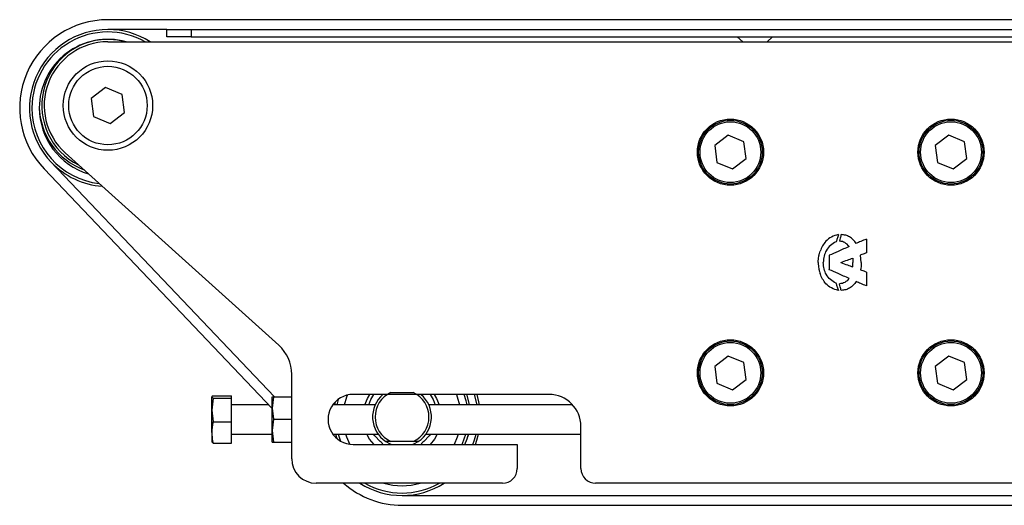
# Model space of a CAD drawing. Header units: millimetres. Extents: x 0 to 420, y 0 to 297.
# Tile 18 of 72: x 55.74 to 66.89, y 236.48 to 241.97. Entities that reach past the tile are written whole.
import ezdxf

# ---------------------------------------------------------------- set-up
doc = ezdxf.new("R2010")
doc.units = ezdxf.units.MM

msp = doc.modelspace()

# ---------------------------------------------------------------- linework, layer by layer
at = {"color": 7, "linetype": 'Continuous', "lineweight": 25}
for p, q in [((223.25806, 241.97465), (56.74194, 241.97465)), ((57.408, 241.86364), (56.74194, 241.86364)), ((57.408, 241.78038), (57.408, 241.86364)), ((57.408, 241.86364), (57.68553, 241.86364)), ((57.68553, 241.86364), (57.68553, 241.78038)), ((57.68553, 241.86364), (139.72247, 241.86364)), ((56.73953, 241.72487), (67.12144, 241.72487)), ((57.68553, 241.78038), (57.408, 241.78038)), ((57.68553, 241.78038), (139.72247, 241.78038)), ((63.86821, 241.78038), (63.92988, 241.72487)), ((64.20741, 241.72487), (64.26908, 241.78038)), ((56.71524, 241.20666), (56.55248, 241.08187)), ((56.9047, 241.1281), (56.71524, 241.20666)), ((56.55248, 241.08187), (56.57917, 240.87852)), ((56.93139, 240.92475), (56.9047, 241.1281)), ((56.57917, 240.87852), (56.76862, 240.79996)), ((56.76862, 240.79996), (56.93139, 240.92475)), ((63.7661, 240.66665), (63.61351, 240.54966)), ((63.94371, 240.59299), (63.7661, 240.66665)), ((66.26384, 240.66664), (66.11125, 240.54965)), ((66.44145, 240.59299), (66.26384, 240.66664)), ((63.61351, 240.54966), (63.63853, 240.35901)), ((63.96873, 240.40235), (63.94371, 240.59299)), ((66.11125, 240.54965), (66.13627, 240.35901)), ((66.46647, 240.40235), (66.44145, 240.59299)), ((58.67646, 238.29048), (56.25911, 240.46708)), ((63.81614, 240.28536), (63.96873, 240.40235)), ((66.31388, 240.28536), (66.46647, 240.40235)), ((56.01845, 240.28652), (58.60136, 237.57446)), ((56.09884, 240.36308), (58.62738, 237.70811)), ((63.63853, 240.35901), (63.81614, 240.28536)), ((66.13627, 240.35901), (66.31388, 240.28536)), ((65.33083, 239.49171), (65.33083, 239.49225)), ((65.33083, 239.49171), (65.33083, 239.33675)), ((64.91032, 239.30841), (64.91032, 239.1464)), ((65.27183, 239.22739), (65.265, 239.30932)), ((65.04001, 239.22712), (65.03999, 239.22713)), ((64.91032, 239.14586), (64.91032, 239.1464)), ((65.33083, 239.11698), (65.33083, 239.11752)), ((65.33083, 239.11698), (65.33083, 238.96202)), ((63.76609, 238.1689), (63.61351, 238.05191)), ((63.94371, 238.09525), (63.76609, 238.1689)), ((66.26384, 238.1689), (66.11125, 238.05191)), ((66.44145, 238.09525), (66.26384, 238.1689)), ((63.61351, 238.05191), (63.63853, 237.86127)), ((63.96873, 237.90461), (63.94371, 238.09525)), ((66.11125, 238.05191), (66.13627, 237.86127)), ((66.46647, 237.90461), (66.44145, 238.09525)), ((58.82338, 237.00692), (58.82338, 237.96049)), ((63.63853, 237.86127), (63.81614, 237.78762)), ((63.81614, 237.78762), (63.96873, 237.90461)), ((66.13627, 237.86127), (66.31388, 237.78762)), ((66.31388, 237.78762), (66.46647, 237.90461)), ((57.93184, 237.7199), (57.91742, 237.70601)), ((57.93184, 237.7199), (58.13944, 237.7199)), ((58.13944, 237.69213), (58.13944, 237.7199)), ((61.73742, 237.73404), (59.5172, 237.73404)), ((59.94508, 237.75624), (60.19944, 237.75624)), ((60.92133, 237.61748), (60.89383, 237.73404)), ((60.94944, 237.61748), (60.92285, 237.73404)), ((57.91742, 237.70601), (57.93184, 237.69213)), ((57.91742, 237.55766), (57.91742, 237.70601)), ((57.93184, 237.69213), (57.91742, 237.55766)), ((57.93184, 237.69213), (58.13944, 237.69213)), ((58.13944, 237.42319), (58.13944, 237.69213)), ((58.5604, 237.61748), (58.13944, 237.61748)), ((58.61579, 237.70811), (58.60136, 237.58051)), ((58.60137, 237.70715), (58.60136, 237.70714)), ((58.60136, 237.58051), (58.60136, 237.70714)), ((58.61579, 237.70811), (58.82338, 237.70811)), ((59.76951, 237.61748), (59.28828, 237.61748)), ((59.31382, 237.64786), (59.30767, 237.61748)), ((62.00297, 237.61748), (60.375, 237.61748)), ((57.91742, 237.55766), (57.93184, 237.42319)), ((57.91742, 237.30261), (57.91742, 237.55766)), ((58.60136, 237.58051), (58.61579, 237.45292)), ((58.60136, 237.32434), (58.60136, 237.58051)), ((57.93184, 237.42319), (58.13944, 237.42319)), ((58.13944, 237.18203), (58.13944, 237.42319)), ((58.61579, 237.45292), (58.60136, 237.32434)), ((58.61579, 237.45292), (58.82338, 237.45292)), ((57.91742, 237.30261), (57.91742, 237.19496)), ((58.13944, 237.28445), (58.60136, 237.28445)), ((58.60136, 237.32434), (58.61579, 237.19577)), ((58.60136, 237.19479), (58.60136, 237.32434)), ((59.28828, 237.28445), (59.80176, 237.28445)), ((59.31986, 237.28445), (59.33447, 237.23477)), ((59.34855, 237.28445), (59.37402, 237.20677)), ((60.34276, 237.28445), (62.0982, 237.28445)), ((60.82466, 237.28445), (60.81503, 237.2504)), ((62.0982, 236.89591), (62.0982, 237.37326)), ((57.93184, 237.18203), (57.91742, 237.19592)), ((57.93184, 237.18203), (58.13944, 237.18203)), ((58.60136, 237.19479), (58.60137, 237.19478)), ((58.61579, 237.19577), (58.82338, 237.19577)), ((58.61579, 237.19382), (58.82338, 237.19382)), ((59.5172, 237.16789), (61.37663, 237.16789)), ((59.94508, 237.20119), (59.88817, 237.20119)), ((60.19944, 237.20119), (59.94508, 237.20119)), ((60.25635, 237.20119), (60.19944, 237.20119)), ((61.37663, 237.16789), (61.37663, 236.89591)), ((61.21012, 236.72939), (59.10091, 236.72939)), ((67.12144, 236.72939), (62.26472, 236.72939)), ((60.07226, 236.59063), (76.69612, 236.59063)), ((60.07226, 236.47962), (76.70419, 236.47962))]:
    msp.add_line(p, q, dxfattribs=at)
at = {"color": 7, "linetype": 'Continuous', "lineweight": 25, "flags": 128}
for points in [[(56.94399, 241.72487), (56.84964, 241.74485), (56.75481, 241.75252)], [(59.42081, 237.61748), (59.44636, 237.70652), (59.45417, 237.72693)], [(59.65045, 237.61748), (59.67994, 237.68671), (59.70896, 237.73404)], [(59.69738, 237.61748), (59.72076, 237.67783), (59.75417, 237.73404)], [(60.39034, 237.73404), (60.42375, 237.67783), (60.44714, 237.61748)], [(60.43555, 237.73404), (60.46457, 237.68671), (60.49406, 237.61748)], [(60.68744, 237.73404), (60.69815, 237.70652), (60.72371, 237.61748)], [(60.80862, 237.61748), (60.79865, 237.66266), (60.77674, 237.73404)], [(60.83684, 237.61748), (60.80934, 237.72479), (60.80619, 237.73404)], [(59.35038, 237.67966), (59.34586, 237.66266), (59.33589, 237.61748)], [(59.48201, 237.17008), (59.44636, 237.25091), (59.43515, 237.28445)], [(59.75515, 237.16789), (59.70473, 237.22953), (59.67296, 237.28445)], [(59.82609, 237.20338), (59.76489, 237.26554), (59.75094, 237.28445)], [(60.39357, 237.28445), (60.37962, 237.26554), (60.31842, 237.20338)], [(60.47155, 237.28445), (60.43979, 237.22953), (60.38937, 237.16789)], [(60.70936, 237.28445), (60.69815, 237.25091), (60.66135, 237.16789)], [(60.75407, 237.16789), (60.75847, 237.17772), (60.79596, 237.28445)], [(60.78446, 237.16789), (60.80934, 237.23264), (60.82466, 237.28445)], [(60.87448, 237.16789), (60.8925, 237.21913), (60.91037, 237.28445)], [(60.90417, 237.16789), (60.92089, 237.21695), (60.93884, 237.28445)], [(59.88817, 237.20119), (59.93063, 237.1773), (59.95269, 237.16789)], [(60.19183, 237.16789), (60.21389, 237.1773), (60.25635, 237.20119)]]:
    msp.add_lwpolyline(points, dxfattribs=at)
at = {"color": 7, "linetype": 'Continuous', "lineweight": 25}
for centre, radius in [((56.74193, 241.00331), 0.50649), ((56.74193, 241.00331), 0.44404), ((63.79112, 240.476), 0.37466), ((63.79112, 240.476), 0.36078), ((66.28886, 240.476), 0.37466), ((66.28886, 240.476), 0.36078), ((63.79112, 240.476), 0.34413), ((66.28886, 240.476), 0.34413), ((63.79112, 237.97826), 0.37466), ((63.79112, 237.97826), 0.36078), ((63.79112, 237.97826), 0.34413), ((66.28886, 237.97826), 0.37466), ((66.28886, 237.97826), 0.36078), ((66.28886, 237.97826), 0.34413)]:
    msp.add_circle(centre, radius, dxfattribs=at)
for centre, radius, start, end in [((56.74194, 240.97555), 0.9991, 90, 223.602819), ((56.74194, 240.97555), 0.88809, 90, 223.602819), ((56.74194, 240.97555), 0.86033, 60.571293, 180), ((56.74194, 240.97555), 0.88809, 57.538255, 90), ((56.74194, 240.97555), 0.77708, 74.641114, 180), ((56.74193, 241.00331), 0.74932, 90.996206, 243.642456), ((56.74193, 241.00331), 0.72157, 90.190761, 227.999985), ((56.74194, 240.97555), 0.86033, 180, 263.438722), ((56.74194, 240.97555), 0.77708, 180, 253.573906), ((56.74193, 241.00331), 0.77708, 181.029048, 249.786774), ((56.74194, 240.97555), 0.88809, 223.602819, 265.882131), ((58.37934, 237.96049), 0.44404, 359.999985, 47.999985), ((59.5172, 237.45096), 0.28308, 89.999978, 269.999985), ((60.07226, 237.47871), 0.33303, 130.38567, 236.44269), ((60.07226, 237.47871), 0.30528, 114.619977, 245.380023), ((60.07226, 237.47871), 0.30528, 294.619977, 65.380023), ((60.07226, 237.47871), 0.33303, 303.55731, 50.056346), ((61.73742, 237.37326), 0.36078, 0, 89.999985), ((59.74225, 237.1), 0.1331, 30.667363, 50.960818), ((60.40226, 237.1), 0.1331, 129.039182, 149.33267), ((59.10091, 237.00692), 0.27753, 179.999985, 269.999973), ((61.21012, 236.89591), 0.16652, 269.999985, 359.999985), ((62.26472, 236.89591), 0.16652, 179.999103, 269.999942), ((60.07226, 237.47871), 0.9991, 228.590091, 270), ((60.07226, 237.47871), 0.88809, 237.537863, 270), ((60.07226, 237.47871), 0.86033, 240.570853, 299.429117), ((60.07226, 237.47871), 0.77708, 254.640227, 285.359743), ((60.07226, 237.47871), 0.88809, 270, 302.462107)]:
    msp.add_arc(centre, radius, start, end, dxfattribs=at)
for points, knots in [([(65.01386, 239.54367), (64.98663, 239.5359), (64.93381, 239.52084), (64.85404, 239.4595), (64.82471, 239.39552), (64.80658, 239.35599)], [0, 0, 0, 0, 0.289054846, 0.56063324, 1, 1, 1, 1]), ([(65.01386, 239.54172), (65.00928, 239.52676), (65.00113, 239.50013), (64.99235, 239.4737), (64.98851, 239.46213)], [0, 0, 0, 0, 0.56198722, 1, 1, 1, 1]), ([(65.01321, 239.54158), (65.01333, 239.54197), (65.01355, 239.54266), (65.01377, 239.54336), (65.01386, 239.54367)], [0, 0, 0, 0, 0.55996936, 1, 1, 1, 1]), ([(65.01321, 239.54158), (65.01333, 239.5416), (65.01355, 239.54165), (65.01377, 239.5417), (65.01386, 239.54172)], [0, 0, 0, 0, 0.55988844, 1, 1, 1, 1]), ([(65.04556, 239.54367), (65.04167, 239.53001), (65.03468, 239.50546), (65.02855, 239.48069), (65.02584, 239.46971)], [0, 0, 0, 0, 0.55667598, 1, 1, 1, 1]), ([(65.21672, 239.44294), (65.19314, 239.471), (65.15955, 239.51095), (65.09513, 239.53773), (65.06276, 239.54161), (65.04556, 239.54367)], [0, 0, 0, 0, 0.52471944, 0.74729575, 1, 1, 1, 1]), ([(64.98851, 239.46213), (64.9655, 239.44985), (64.91989, 239.42551), (64.87485, 239.36559), (64.84917, 239.29798), (64.84452, 239.25173), (64.84205, 239.22712)], [0, 0, 0, 0, 0.26481549, 0.52502055, 0.74721631, 1, 1, 1, 1]), ([(65.13539, 239.40764), (65.09346, 239.38929), (65.01834, 239.35643), (64.94341, 239.32312), (64.91032, 239.30841)], [0, 0, 0, 0, 0.55826866, 1, 1, 1, 1]), ([(65.02584, 239.46971), (65.02591, 239.4697), (65.02603, 239.4697), (65.02616, 239.4697), (65.02622, 239.46969)], [0, 0, 0, 0, 0.5602435, 1, 1, 1, 1]), ([(65.02584, 239.46776), (65.02591, 239.46812), (65.02603, 239.46877), (65.02616, 239.46941), (65.02622, 239.46969)], [0, 0, 0, 0, 0.56070731, 1, 1, 1, 1]), ([(65.13539, 239.40764), (65.12042, 239.42493), (65.09901, 239.44967), (65.05769, 239.46476), (65.03697, 239.46671), (65.02584, 239.46776)], [0, 0, 0, 0, 0.51806101, 0.74102797, 1, 1, 1, 1]), ([(65.33083, 239.49225), (65.3095, 239.48309), (65.27142, 239.46675), (65.23342, 239.45021), (65.21672, 239.44294)], [0, 0, 0, 0, 0.56033765, 1, 1, 1, 1]), ([(65.33083, 239.49171), (65.33083, 239.49171), (65.33083, 239.49171), (65.33083, 239.49171), (65.33083, 239.49171)], [0, 0, 0, 0, 0.55999993, 1, 1, 1, 1]), ([(64.78547, 239.22742), (64.78565, 239.24045), (64.78597, 239.26292), (64.78921, 239.28515), (64.79058, 239.29448)], [0, 0, 0, 0, 0.57981702, 1, 1, 1, 1]), ([(64.79058, 239.29448), (64.79293, 239.30631), (64.79708, 239.32713), (64.80371, 239.34729), (64.80658, 239.35599)], [0, 0, 0, 0, 0.56828813, 1, 1, 1, 1]), ([(65.03999, 239.22713), (65.0655, 239.23653), (65.11104, 239.2533), (65.15655, 239.27016), (65.17657, 239.27758)], [0, 0, 0, 0, 0.5601342, 1, 1, 1, 1]), ([(65.17657, 239.27758), (65.17723, 239.26819), (65.17839, 239.25145), (65.17865, 239.23467), (65.17877, 239.22729)], [0, 0, 0, 0, 0.56066323, 1, 1, 1, 1]), ([(65.26465, 239.31124), (65.26507, 239.31144), (65.26581, 239.31181), (65.26657, 239.31217), (65.2669, 239.31232)], [0, 0, 0, 0, 0.559495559, 1, 1, 1, 1]), ([(65.26465, 239.31124), (65.26471, 239.31088), (65.26483, 239.31024), (65.26495, 239.3096), (65.265, 239.30932)], [0, 0, 0, 0, 0.55892968, 1, 1, 1, 1]), ([(65.33083, 239.33675), (65.31881, 239.3323), (65.29741, 239.3244), (65.2762, 239.316), (65.2669, 239.31232)], [0, 0, 0, 0, 0.56167017, 1, 1, 1, 1]), ([(64.78547, 239.22742), (64.78564, 239.21428), (64.78594, 239.19162), (64.7892, 239.1692), (64.79057, 239.15978)], [0, 0, 0, 0, 0.57978365, 1, 1, 1, 1]), ([(64.79057, 239.15978), (64.79294, 239.14789), (64.79711, 239.12698), (64.80379, 239.10674), (64.80667, 239.098)], [0, 0, 0, 0, 0.56832489, 1, 1, 1, 1]), ([(64.9885, 238.99214), (64.9655, 239.00441), (64.91989, 239.02875), (64.87486, 239.08866), (64.84918, 239.15626), (64.84452, 239.20251), (64.84205, 239.22712)], [0, 0, 0, 0, 0.26482169, 0.52503053, 0.74722429, 1, 1, 1, 1]), ([(65.04001, 239.22712), (65.06552, 239.21773), (65.11105, 239.20096), (65.15656, 239.1841), (65.17657, 239.17669)], [0, 0, 0, 0, 0.560132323, 1, 1, 1, 1]), ([(65.17657, 239.17669), (65.17723, 239.18614), (65.1784, 239.20299), (65.17866, 239.21987), (65.17877, 239.22729)], [0, 0, 0, 0, 0.56066673, 1, 1, 1, 1]), ([(65.27183, 239.22739), (65.2716, 239.21133), (65.27121, 239.18361), (65.26681, 239.15624), (65.26496, 239.14473)], [0, 0, 0, 0, 0.579269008, 1, 1, 1, 1]), ([(65.01386, 238.9106), (64.98666, 238.91835), (64.93388, 238.9334), (64.85417, 238.99464), (64.82482, 239.05852), (64.80667, 239.098)], [0, 0, 0, 0, 0.28908272, 0.56068318, 1, 1, 1, 1]), ([(64.91032, 239.1464), (64.91032, 239.1464), (64.91032, 239.1464), (64.91032, 239.1464), (64.91032, 239.1464)], [0, 0, 0, 0, 0.55999997, 1, 1, 1, 1]), ([(65.13539, 239.04663), (65.09346, 239.06497), (65.01834, 239.09784), (64.94341, 239.13115), (64.91032, 239.14586)], [0, 0, 0, 0, 0.55826885, 1, 1, 1, 1]), ([(65.26465, 239.14303), (65.2647, 239.14335), (65.26481, 239.14391), (65.26491, 239.14448), (65.26496, 239.14473)], [0, 0, 0, 0, 0.55904905, 1, 1, 1, 1]), ([(65.26465, 239.14303), (65.26507, 239.14282), (65.26583, 239.14245), (65.26659, 239.14209), (65.26692, 239.14193)], [0, 0, 0, 0, 0.55949004, 1, 1, 1, 1]), ([(65.33083, 239.11752), (65.31882, 239.12196), (65.29742, 239.12986), (65.27622, 239.13825), (65.26692, 239.14193)], [0, 0, 0, 0, 0.56166824, 1, 1, 1, 1]), ([(65.33083, 239.11698), (65.33083, 239.11698), (65.33083, 239.11698), (65.33083, 239.11698), (65.33083, 239.11698)], [0, 0, 0, 0, 0.56000023, 1, 1, 1, 1]), ([(65.01386, 238.91255), (65.00928, 238.92751), (65.00112, 238.95414), (64.99235, 238.98056), (64.9885, 238.99214)], [0, 0, 0, 0, 0.56198722, 1, 1, 1, 1]), ([(65.13539, 239.04663), (65.12042, 239.02933), (65.09901, 239.00459), (65.05768, 238.98951), (65.03697, 238.98755), (65.02584, 238.9865)], [0, 0, 0, 0, 0.51806143, 0.74102807, 1, 1, 1, 1]), ([(65.02584, 238.9865), (65.02591, 238.98614), (65.02603, 238.9855), (65.02616, 238.98485), (65.02622, 238.98457)], [0, 0, 0, 0, 0.56070735, 1, 1, 1, 1]), ([(65.02584, 238.98456), (65.02591, 238.98456), (65.02603, 238.98457), (65.02616, 238.98457), (65.02622, 238.98457)], [0, 0, 0, 0, 0.56024124, 1, 1, 1, 1]), ([(65.04556, 238.9106), (65.04167, 238.92426), (65.03468, 238.9488), (65.02856, 238.97358), (65.02584, 238.98456)], [0, 0, 0, 0, 0.55667598, 1, 1, 1, 1]), ([(65.21672, 239.01132), (65.19314, 238.98327), (65.15955, 238.94332), (65.09513, 238.91654), (65.06277, 238.91266), (65.04556, 238.9106)], [0, 0, 0, 0, 0.52471944, 0.74729575, 1, 1, 1, 1]), ([(65.33083, 238.96202), (65.3095, 238.97118), (65.27142, 238.98752), (65.23343, 239.00405), (65.21672, 239.01132)], [0, 0, 0, 0, 0.56033765, 1, 1, 1, 1]), ([(65.01322, 238.91269), (65.01334, 238.9123), (65.01355, 238.9116), (65.01377, 238.9109), (65.01386, 238.9106)], [0, 0, 0, 0, 0.55996937, 1, 1, 1, 1]), ([(65.01322, 238.91269), (65.01334, 238.91266), (65.01355, 238.91261), (65.01377, 238.91257), (65.01386, 238.91255)], [0, 0, 0, 0, 0.55988909, 1, 1, 1, 1]), ([(58.60136, 237.70714), (58.60315, 237.7074), (58.60539, 237.70772), (58.61401, 237.70805), (58.61579, 237.70811)], [0, 0, 0, 0, 0.79381431, 1, 1, 1, 1]), ([(57.93184, 237.42319), (57.93138, 237.42109), (57.92257, 237.38133), (57.91992, 237.3409), (57.91742, 237.30261)], [0, 0, 0, 0, 0.0529743, 1, 1, 1, 1]), ([(57.91742, 237.30261), (57.9192, 237.2705), (57.92145, 237.23005), (57.93007, 237.19024), (57.93184, 237.18203)], [0, 0, 0, 0, 0.79381431, 1, 1, 1, 1]), ([(58.61579, 237.19577), (58.61401, 237.1957), (58.60539, 237.19538), (58.60315, 237.19505), (58.60136, 237.19479)], [0, 0, 0, 0, 0.20618569, 1, 1, 1, 1]), ([(58.60136, 237.19479), (58.60387, 237.19448), (58.60651, 237.19415), (58.61532, 237.19383), (58.61579, 237.19382)], [0, 0, 0, 0, 0.947025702, 1, 1, 1, 1])]:
    msp.add_open_spline(points, degree=3, knots=knots, dxfattribs=at)

doc.saveas('drawing.dxf')
